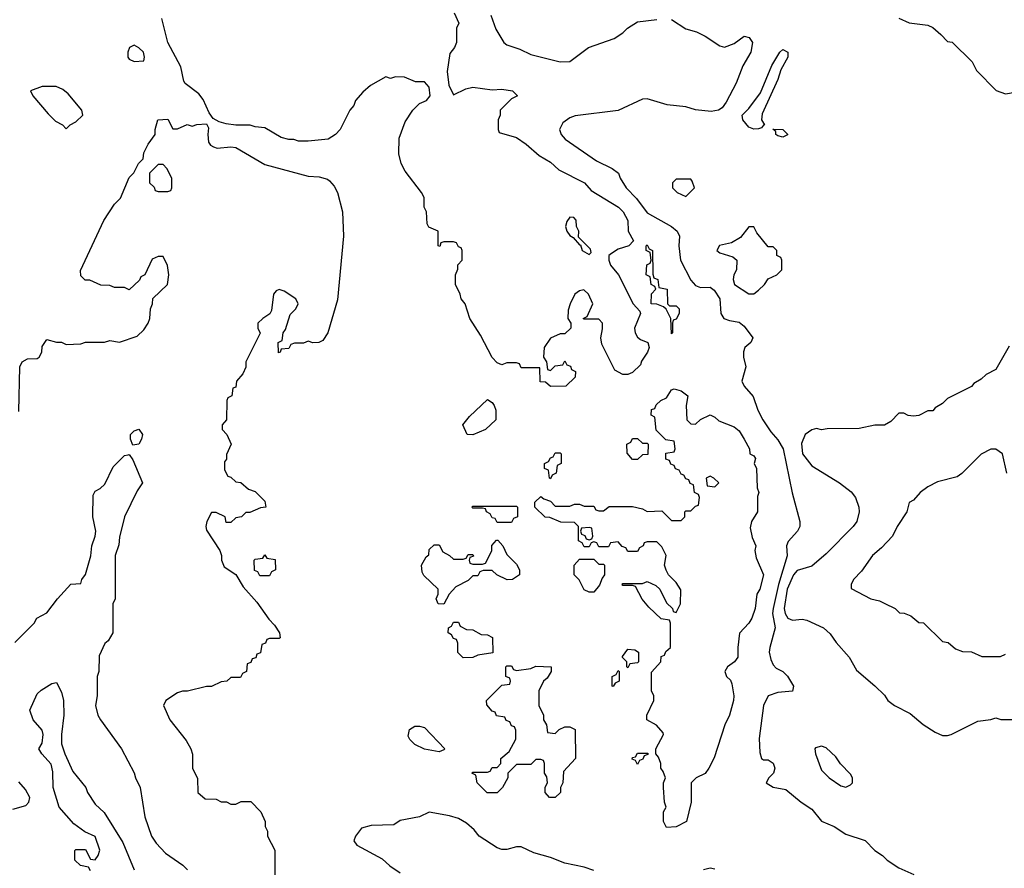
# Model space of a CAD drawing. Header units: inches. Extents: x 2671394 to 2765652, y 830470 to 955458.
# Tile 18 of 256: x 2685038 to 2689105, y 861497 to 865005. Entities that reach past the tile are written whole.
import ezdxf

# ---------------------------------------------------------------- set-up
doc = ezdxf.new("R2010")
doc.units = ezdxf.units.IN
doc.header["$MEASUREMENT"] = 0
doc.layers.add('C6886', color=7, linetype='Continuous')

msp = doc.modelspace()

# ---------------------------------------------------------------- linework, layer by layer
at = {"layer": 'C6886', "color": 2}
for points, elevation in [([(2686832.7, 865032.7), (2686852, 864990), (2686842, 864970), (2686842, 864910), (2686834, 864890), (2686815.3, 864864.7), (2686804, 864790), (2686810, 864734), (2686830, 864694), (2686881.2, 864718.8), (2686910, 864726), (2686990, 864714), (2687030, 864717.3), (2687074, 864710), (2687094, 864690), (2687070, 864678), (2687022, 864630), (2687022, 864610), (2687014, 864590), (2687014, 864550), (2687018, 864538), (2687090, 864518), (2687130.5, 864490.5), (2687183.4, 864443.4), (2687230, 864416), (2687264.5, 864384.5), (2687371.3, 864330), (2687398, 864298), (2687511.3, 864230), (2687531.3, 864210), (2687550, 864174), (2687552, 864130), (2687574, 864090), (2687554, 864070), (2687510, 864055.3), (2687482, 864038), (2687472, 864030), (2687471.3, 864010), (2687478, 863990), (2687511, 863950), (2687572, 863830), (2687599.6, 863799.6), (2687602, 863790), (2687578, 863730), (2687581, 863710), (2687590, 863692), (2687602, 863682), (2687632, 863670), (2687638, 863650), (2687631.3, 863630), (2687606.4, 863593.6), (2687602, 863578), (2687570, 863546), (2687550, 863538), (2687530, 863538), (2687496.4, 863556.4), (2687443.1, 863663.1), (2687438, 863690), (2687446, 863726), (2687446, 863750), (2687430, 863766), (2687370, 863766), (2687366, 863770), (2687382, 863778), (2687406, 863830), (2687388, 863870), (2687368, 863888), (2687350, 863884), (2687331.3, 863870), (2687311.3, 863830), (2687303.6, 863803.6), (2687302, 863770), (2687314, 863750), (2687314, 863730), (2687290, 863706), (2687270, 863706), (2687230, 863688), (2687204.7, 863650), (2687202, 863610), (2687214, 863590), (2687218, 863558), (2687230, 863554), (2687250, 863574), (2687282, 863578), (2687290, 863594), (2687298, 863578), (2687312.7, 863572.7), (2687318, 863558), (2687334, 863550), (2687332.7, 863527.3), (2687294, 863490), (2687230, 863488), (2687210, 863506), (2687187.3, 863507.3), (2687186, 863566), (2687110, 863566), (2687102, 863582), (2687090, 863586), (2687050, 863586), (2687030, 863578), (2687010, 863586), (2686990, 863608), (2686940.9, 863700.9), (2686898, 863770), (2686878, 863830), (2686862, 863850), (2686858, 863870), (2686838, 863910), (2686838, 863950), (2686847.3, 863972.7), (2686848.4, 863991.6), (2686866, 864010), (2686866, 864050), (2686862, 864062), (2686850, 864066), (2686842, 864082), (2686830, 864086), (2686790, 864086), (2686778, 864082), (2686772.7, 864067.3), (2686766, 864070), (2686766, 864130), (2686727.3, 864147.3), (2686720.4, 864160.4), (2686718, 864210), (2686708.7, 864230), (2686708, 864270), (2686698, 864290), (2686630, 864378), (2686614, 864410), (2686604, 864450), (2686604.7, 864515.3), (2686630, 864582), (2686662, 864630), (2686690, 864658), (2686718, 864670), (2686734, 864690), (2686730, 864726), (2686710, 864748), (2686672.7, 864747.3), (2686627.3, 864767.3), (2686590, 864768), (2686570, 864762), (2686550, 864768), (2686486.8, 864733.2), (2686455.3, 864704.7), (2686424.7, 864670), (2686418, 864650), (2686402, 864630), (2686362, 864550), (2686342, 864530), (2686312, 864510), (2686230, 864502), (2686190, 864502), (2686170, 864508.7), (2686150, 864508.7), (2686118, 864518), (2686050, 864558), (2686010, 864562), (2685990, 864568.7), (2685930, 864568.7), (2685890, 864574), (2685862, 864582), (2685836.4, 864596.4), (2685820.2, 864620.2), (2685795.1, 864675.1), (2685778, 864698), (2685721.2, 864741.2), (2685715.3, 864750), (2685704, 864810), (2685649.2, 864910), (2685625.2, 865010)], 18), ([(2686983.9, 865023.9), (2687004.7, 864964.7), (2687038, 864910), (2687050, 864901), (2687103.4, 864883.4), (2687150, 864860.7), (2687270, 864830.8), (2687310, 864831.3), (2687388, 864890), (2687493.6, 864926.4), (2687529.3, 864950.7), (2687548.7, 864970), (2687590, 864996), (2687670, 865006)], 22), ([(2688670, 865011.3), (2688711.6, 864991.6), (2688790, 864982), (2688810, 864972), (2688843.6, 864943.6), (2688870, 864914), (2688890, 864912), (2688972, 864830), (2688990, 864794), (2689071.6, 864711.6), (2689110, 864698), (2689150, 864704.7), (2689270, 864790.8), (2689320.1, 864839.9), (2689501, 865039)], 26), ([(2687730, 865006), (2687790, 864966.8), (2687834.4, 864954.4), (2687870, 864936), (2687930, 864896), (2687950, 864891.3), (2687990, 864906), (2688030, 864936), (2688050.9, 864930.9), (2688064.7, 864910), (2688058, 864870), (2688025.8, 864814.2), (2687998, 864742), (2687956.3, 864663.7), (2687939.3, 864640.7), (2687924.7, 864630), (2687894.6, 864625.4), (2687830, 864632.3), (2687790, 864644.5), (2687713, 864653), (2687630, 864677.6), (2687610, 864675.6), (2687510, 864629.2), (2687333, 864607), (2687310, 864599.3), (2687281.6, 864578.4), (2687267.3, 864550), (2687274, 864530), (2687290.8, 864510), (2687420.6, 864420.6), (2687484.7, 864390), (2687511.3, 864370), (2687518, 864350), (2687542.8, 864310), (2687585.4, 864265.4), (2687630, 864206), (2687730.3, 864150.3), (2687754, 864130), (2687764, 864110), (2687760.7, 864070), (2687768, 864010), (2687810, 863927.7), (2687830, 863906), (2687850, 863897.1), (2687890, 863898.8), (2687906.4, 863886.4), (2687930.5, 863850), (2687934.8, 863790), (2687947.3, 863770), (2687970, 863760.7), (2688010, 863754), (2688030, 863737.3), (2688066.8, 863690), (2688058, 863670), (2688034, 863650), (2688028.3, 863631.7), (2688028, 863610), (2688037.3, 863570), (2688021, 863510), (2688031.3, 863490), (2688067.5, 863447.5), (2688087.7, 863390), (2688108.2, 863350), (2688140.2, 863300.2), (2688170, 863268), (2688191.8, 863230), (2688228.3, 863048.3), (2688261, 862930), (2688261, 862910), (2688251, 862890), (2688212.7, 862847.3), (2688204.9, 862830), (2688208, 862788), (2688173, 862670), (2688150.2, 862570), (2688147.7, 862550), (2688158.6, 862490), (2688136.5, 862410), (2688134.4, 862390), (2688140.4, 862360.4), (2688150, 862338), (2688163.5, 862323.5), (2688190.6, 862310.6), (2688210, 862291.3), (2688234.8, 862250), (2688230, 862229.4), (2688170, 862222.9), (2688130.4, 862209.6), (2688110.4, 862170), (2688093, 862033), (2688094.8, 861974.8), (2688102, 861950), (2688110, 861944.7), (2688130, 861944.7), (2688150, 861931.3), (2688158, 861910), (2688152, 861890), (2688132, 861870), (2688122, 861850), (2688150, 861832), (2688202.8, 861822.8), (2688266, 861770), (2688310, 861740.7), (2688350, 861691), (2688402, 861670), (2688450, 861638), (2688530, 861611.3), (2688570.9, 861570.9), (2688602, 861550), (2688622, 861530), (2688670, 861498), (2688730.9, 861470.9)], 22), ([(2685034.6, 863385.4), (2685038, 863570), (2685048, 863590), (2685070, 863602), (2685110, 863604.7), (2685118, 863610), (2685128.7, 863630), (2685130, 863654), (2685150, 863682), (2685190, 863671.3), (2685210, 863671.3), (2685230, 863662), (2685290, 863664.7), (2685310, 863671), (2685388.4, 863671.6), (2685410, 863678), (2685450, 863672), (2685523.1, 863696.9), (2685550, 863722), (2685568, 863750), (2685575.3, 863770), (2685578, 863810), (2685586, 863830), (2685587.3, 863852.7), (2685648, 863910), (2685654, 863950), (2685648.4, 863988.4), (2685630, 864026), (2685610, 864026), (2685585.4, 864014.6), (2685554, 863950), (2685538, 863942), (2685532.7, 863927.3), (2685490, 863888), (2685470, 863898), (2685430, 863898), (2685410, 863906), (2685372.7, 863907.3), (2685327.3, 863927.3), (2685308.4, 863928.4), (2685290, 863946), (2685288.4, 863968.4), (2685385.6, 864174.4), (2685430, 864242), (2685453.6, 864266.4), (2685490, 864352), (2685509, 864371), (2685528.7, 864410), (2685548, 864430), (2685550, 864454), (2685568.7, 864490), (2685598, 864530), (2685598, 864550), (2685608.9, 864591.1), (2685650, 864594), (2685670, 864554), (2685690, 864554), (2685730, 864571.3), (2685750, 864564.7), (2685769.1, 864570.9), (2685810, 864574), (2685818, 864558), (2685814.8, 864530), (2685818, 864498), (2685825.5, 864485.5), (2685838.5, 864478.5), (2685853.7, 864473.7), (2685910, 864478.8), (2685930, 864476), (2686050, 864406), (2686230, 864358), (2686275.3, 864355.3), (2686310, 864344.7), (2686318, 864338), (2686336.8, 864316.8), (2686351, 864290), (2686371, 864210), (2686376, 864110), (2686350, 863846), (2686311, 863710), (2686290, 863678), (2686274, 863670), (2686248.7, 863668.7), (2686230, 863675.3), (2686210, 863668), (2686172.7, 863667.3), (2686158, 863662), (2686150, 863646), (2686118, 863642), (2686114, 863630), (2686107.3, 863627.3), (2686106, 863670), (2686122, 863678), (2686126, 863710), (2686136.4, 863723.6), (2686154.6, 863785.4), (2686178, 863810), (2686188, 863830), (2686178, 863850), (2686130, 863882), (2686110, 863888.7), (2686096.9, 863883.1), (2686086, 863870), (2686078, 863802), (2686070.8, 863789.2), (2686042, 863770), (2686022, 863750), (2686022, 863730), (2686031.6, 863708.4), (2685972, 863590), (2685971.6, 863568.4), (2685959.6, 863540.4), (2685934, 863510), (2685930, 863486), (2685918, 863482), (2685914, 863450), (2685898, 863442), (2685894, 863430), (2685892, 863350), (2685874, 863330), (2685874, 863310), (2685894, 863290), (2685912, 863250), (2685892.7, 863207.3), (2685891.6, 863188.4), (2685883.6, 863176.4), (2685883.6, 863143.6), (2685898, 863118), (2685910, 863114), (2685930, 863094), (2685951.6, 863091.6), (2685983.6, 863063.6), (2686010, 863054), (2686050, 863014), (2686054, 862990), (2686032.7, 862987.3), (2685988, 862968), (2685972, 862968), (2685954, 862950), (2685930, 862946), (2685910, 862926), (2685890, 862926), (2685886, 862950), (2685850, 862968), (2685830, 862968), (2685811, 862930), (2685807.3, 862910), (2685810, 862894), (2685864.7, 862810), (2685871.3, 862790), (2685871.3, 862770), (2685882.8, 862742.8), (2685931.3, 862711.3), (2685960.7, 862660.7), (2686016.8, 862596.8), (2686066.4, 862526.4), (2686090, 862502), (2686111.3, 862470), (2686114, 862450), (2686110, 862446), (2686070, 862446), (2686058, 862442), (2686052.7, 862427.3), (2686038, 862422), (2686032.7, 862387.3), (2686018, 862382), (2686012.7, 862367.3), (2685998, 862362), (2685992.7, 862347.3), (2685978, 862342), (2685974, 862310), (2685958, 862302), (2685950, 862286), (2685910, 862286), (2685894, 862270), (2685870, 862268), (2685830, 862248.7), (2685810, 862248.7), (2685731.1, 862228.9), (2685710, 862228.7), (2685690, 862222), (2685642, 862190), (2685632, 862170), (2685658, 862110), (2685725.4, 862025.4), (2685744.7, 861990), (2685751.6, 861968.4), (2685752, 861910), (2685772.7, 861867.3), (2685774, 861810), (2685803.6, 861783.6), (2685850, 861782), (2685870, 861772), (2685891.6, 861771.6), (2685910, 861762), (2685930, 861762), (2685952.7, 861772.7), (2685992.7, 861772.7), (2686034, 861730), (2686052, 861690), (2686052, 861670), (2686062, 861650), (2686062, 861630), (2686091.1, 861571.1), (2686092, 861470)], 18), ([(2689125.4, 863654.6), (2689070, 863558), (2689030, 863538), (2689010, 863518), (2688979.6, 863500.4), (2688970, 863488), (2688870, 863438), (2688850, 863418), (2688819.6, 863400.4), (2688810, 863388), (2688790, 863388), (2688751.6, 863368.4), (2688730, 863366), (2688708.4, 863368.4), (2688690, 863378), (2688670, 863378), (2688636.9, 863343.1), (2688610, 863328), (2688570, 863328), (2688505.4, 863314.6), (2688373.6, 863313.6), (2688350, 863309), (2688330, 863314), (2688310, 863308.7), (2688282, 863290), (2688267.1, 863252.9), (2688271, 863210), (2688310, 863161), (2688424.7, 863090), (2688473.2, 863053.2), (2688491, 863030), (2688504.7, 862990), (2688506, 862970), (2688496, 862930), (2688481, 862910), (2688370, 862797.2), (2688310, 862745.2), (2688250, 862727.3), (2688234.4, 862710), (2688208, 862650), (2688196, 862570), (2688199.5, 862550), (2688210.4, 862530.4), (2688230, 862522), (2688270, 862526.8), (2688290, 862522.8), (2688358, 862490), (2688386.4, 862466.4), (2688411.3, 862430), (2688464.7, 862370), (2688495.3, 862315.3), (2688570, 862251.3), (2688610, 862212), (2688624.7, 862190), (2688652, 862170), (2688716.8, 862136.8), (2688770, 862091.3), (2688819.8, 862059.8), (2688850, 862046), (2688870, 862046), (2688886, 862050), (2688995.3, 862104.7), (2689050, 862111.3), (2689070, 862118), (2689091.6, 862111.6), (2689170, 862112)], 26), ([(2685018, 862430), (2685098, 862510), (2685108.9, 862531.1), (2685150, 862552), (2685194, 862610), (2685249.3, 862670.7), (2685290, 862674), (2685294, 862690), (2685310, 862711.3), (2685331.6, 862788.4), (2685336.2, 862830), (2685349.6, 862870), (2685351.6, 862890), (2685339.5, 862950), (2685341.2, 863038.8), (2685350, 863056), (2685370, 863066), (2685390, 863084.7), (2685424, 863156), (2685470, 863203), (2685486.4, 863206.4), (2685490, 863206.8), (2685505.3, 863185.3), (2685544.7, 863090), (2685523.5, 863056.5), (2685471.3, 862950), (2685450, 862866), (2685446.8, 862833.2), (2685432, 862790), (2685432, 862610), (2685422, 862590), (2685422, 862470), (2685403.6, 862436.4), (2685390, 862426), (2685365.4, 862374.6), (2685364.7, 862310), (2685358, 862290), (2685358, 862210), (2685351.3, 862170), (2685361, 862130), (2685371, 862110), (2685458, 861990), (2685510.7, 861890.7), (2685516, 861870), (2685536, 861830), (2685554, 861710), (2685582.8, 861630), (2685601.1, 861601.1), (2685639.8, 861559.8), (2685712, 861510), (2685730.9, 861490.9)], 14), ([(2689115.3, 863130), (2689098, 863210), (2689070, 863228.7), (2689050, 863228.7), (2689010, 863208.7), (2688930, 863128.7), (2688910, 863115.3), (2688830, 863094), (2688790, 863074), (2688758, 863050), (2688730, 863018), (2688711.6, 863008.4), (2688702, 862970), (2688662.8, 862910), (2688642.8, 862870), (2688598.5, 862821.5), (2688561, 862790), (2688515.3, 862724.7), (2688482, 862690), (2688472, 862670), (2688472.7, 862652.7), (2688554, 862610), (2688590, 862602), (2688611.3, 862591.3), (2688654, 862570), (2688672.7, 862552.7), (2688691.6, 862551.6), (2688719.6, 862539.6), (2688752.7, 862512.7), (2688771.6, 862511.6), (2688850, 862434), (2688874, 862430), (2688903.6, 862403.6), (2688932.7, 862392.7), (2688970, 862392), (2689012.7, 862372.7), (2689090, 862372), (2689110, 862382)], 30), ([(2685330, 861486), (2685322, 861502), (2685288.4, 861508.4), (2685266, 861530), (2685266, 861570), (2685270, 861574), (2685310, 861574), (2685330, 861534), (2685350, 861532), (2685362, 861550), (2685368.4, 861571.6), (2685350, 861628), (2685307.3, 861647.3), (2685260.9, 861680.9), (2685200.9, 861750), (2685175.6, 861830), (2685175.3, 861895.3), (2685167.2, 861927.2), (2685129.2, 861970), (2685117.2, 861990), (2685130, 862014), (2685134.5, 862050), (2685130, 862068), (2685093.2, 862110), (2685079, 862150), (2685110, 862218), (2685126.3, 862233.7), (2685170, 862261), (2685190, 862264.7), (2685210, 862224.7), (2685218.4, 862190), (2685219.5, 862130), (2685210.7, 862050), (2685210.9, 862010.9), (2685224.7, 861970), (2685256.9, 861896.9), (2685310.9, 861830.9), (2685318, 861810), (2685350, 861762), (2685387.1, 861727.1), (2685463.6, 861603.6), (2685510.4, 861490)], 10), ([(2685010, 861741), (2685063.1, 861756.9), (2685075.3, 861770), (2685079, 861790), (2685062, 861822), (2685034, 861854)], 14), ([(2687410, 861487.8), (2687370, 861501.6), (2687290, 861517.2), (2687230, 861541.2), (2687161.2, 861561.2), (2687110, 861585.2), (2687090, 861585.2), (2687050, 861574), (2687030, 861574), (2687010, 861581.2), (2686935.3, 861630), (2686915.3, 861655.3), (2686883.1, 861683.1), (2686850, 861702), (2686813.6, 861713.6), (2686730, 861729), (2686688.9, 861708.9), (2686610, 861694), (2686583.6, 861676.4), (2686490, 861674), (2686450, 861662), (2686424.7, 861630), (2686418, 861610), (2686430, 861592), (2686535.3, 861535.3), (2686566.4, 861506.4), (2686610, 861478)], 22), ([(2687910, 861493.2), (2687890, 861497.2), (2687862, 861490)], 22)]:
    msp.add_lwpolyline(points, dxfattribs=dict(at, elevation=elevation))
for points, elevation in [([(2685510, 864899), (2685492, 864890), (2685484.7, 864870), (2685484.7, 864850), (2685490, 864842), (2685510, 864831.3), (2685550, 864834), (2685553.2, 864850), (2685548.7, 864870), (2685530, 864888.7)], 22), ([(2688070, 864552.7), (2688050, 864560.9), (2688025.2, 864590), (2688022, 864610), (2688050, 864638), (2688097.5, 864702.5), (2688144.7, 864815.3), (2688178, 864870), (2688190, 864882), (2688211.3, 864870), (2688211, 864850), (2688182.8, 864797.2), (2688170, 864758), (2688104.5, 864615.5), (2688102.8, 864590), (2688114, 864570), (2688110, 864568), (2688102, 864558), (2688090, 864553.2)], 22), ([(2685188.9, 864728.9), (2685130, 864728.7), (2685082, 864710), (2685091.3, 864690), (2685155.3, 864615.3), (2685185.4, 864585.4), (2685214, 864570), (2685230, 864554), (2685246, 864570), (2685270, 864582), (2685298, 864610), (2685294, 864630), (2685237.5, 864697.5), (2685216, 864716)], 22), ([(2688190, 864519), (2688170, 864524), (2688162, 864530), (2688162, 864542), (2688148.4, 864551.6), (2688190, 864550.8), (2688210, 864531.3), (2688210, 864528)], 22), ([(2685630, 864406), (2685610, 864406), (2685574, 864370), (2685574, 864330), (2685592.7, 864312.7), (2685598, 864298), (2685610, 864294), (2685650, 864294), (2685662, 864298), (2685666, 864310), (2685666, 864350), (2685646, 864390)], 18), ([(2687810, 864346), (2687750, 864346), (2687734, 864330), (2687734, 864310), (2687754, 864290), (2687790, 864274), (2687826, 864310), (2687816.4, 864336.4)], 26), ([(2687310, 864188), (2687298, 864170), (2687292, 864150), (2687298, 864130), (2687310, 864112), (2687324.7, 864104.7), (2687350, 864074), (2687354, 864074), (2687362, 864050), (2687390, 864034), (2687398, 864042), (2687396.4, 864056.4), (2687346, 864106), (2687348, 864130), (2687338, 864150), (2687336.4, 864176.4), (2687327.3, 864187.3)], 18), ([(2688070, 864148), (2688050, 864148), (2688015.5, 864104.5), (2687978, 864082), (2687928.5, 864071.5), (2687918, 864050), (2687930, 864041), (2687984.5, 864024.5), (2688001, 864010), (2687998.8, 863970), (2687988, 863950), (2687984.9, 863930), (2687991.3, 863910), (2688050, 863871), (2688070, 863871), (2688090, 863886), (2688115.3, 863910), (2688130, 863934), (2688166, 863950), (2688186, 863970), (2688186, 864010), (2688182, 864022), (2688166, 864030), (2688166, 864050), (2688150, 864066), (2688130, 864066), (2688083.2, 864123.2)], 26), ([(2687722, 863822), (2687750, 863822), (2687762, 863810), (2687762, 863790), (2687750, 863766), (2687738, 863762), (2687734, 863750), (2687734, 863710), (2687730, 863706), (2687728, 863770), (2687708.4, 863808.4), (2687698, 863818), (2687670, 863828), (2687646, 863830), (2687648.4, 863871.6), (2687666, 863890), (2687662, 863902), (2687646, 863910), (2687642, 863942), (2687626, 863950), (2687628.9, 863991.1), (2687642, 863998), (2687646, 864010), (2687642, 864042), (2687626, 864050), (2687626, 864070), (2687630, 864074), (2687638, 864058), (2687651.3, 864050), (2687652.7, 863952.7), (2687658, 863938), (2687674, 863930), (2687678, 863898), (2687712, 863890), (2687714, 863830)], 18), ([(2687830, 863332), (2687850, 863352), (2687890, 863371.3), (2687910, 863362), (2687926.4, 863346.4), (2687990, 863321), (2688010, 863304.7), (2688031, 863270), (2688052, 863230), (2688054, 863210), (2688070, 863202), (2688078, 863190), (2688072, 863170), (2688082, 863150), (2688084.7, 863070), (2688091.3, 863050), (2688086, 863034), (2688086, 862970), (2688061, 862930), (2688056, 862904), (2688064, 862864), (2688078.8, 862830), (2688074.8, 862810), (2688079.8, 862779.8), (2688110.8, 862710), (2688094.8, 862650), (2688082.8, 862630), (2688076.3, 862570), (2688062.8, 862530), (2688050.5, 862509.5), (2688011, 862469), (2688004, 862410), (2688004.7, 862370), (2687991.3, 862350), (2687962, 862330), (2687951.3, 862310), (2687958, 862290), (2687973.7, 862273.7), (2687979.8, 862259.8), (2687987.3, 862210), (2687986.8, 862190), (2687970.6, 862130), (2687950.6, 862090), (2687906.4, 861953.6), (2687884.7, 861910), (2687870, 861888.7), (2687832, 861870), (2687811.3, 861850), (2687811.3, 861770), (2687792, 861690), (2687750, 861668), (2687710, 861666), (2687698, 861690), (2687698, 861730), (2687708, 861750), (2687702, 861770), (2687698, 861830), (2687698, 861850), (2687706, 861870), (2687696.4, 861896.4), (2687686, 861910), (2687686, 861930), (2687676.4, 861956.4), (2687666, 861970), (2687666, 861990), (2687698, 862050), (2687696.4, 862056.4), (2687668.4, 862088.4), (2687628, 862110), (2687628, 862130), (2687658, 862190), (2687658, 862210), (2687648, 862230), (2687647.3, 862307.3), (2687686, 862350), (2687687.3, 862372.7), (2687702, 862378), (2687707.3, 862392.7), (2687726, 862410), (2687726, 862510), (2687722, 862522), (2687687.3, 862527.3), (2687636.4, 862576.4), (2687609.1, 862609.1), (2687582, 862662), (2687570, 862666), (2687530, 862666), (2687526, 862670), (2687530, 862674), (2687610, 862674), (2687630, 862682), (2687665.4, 862665.4), (2687682, 862650), (2687710, 862594), (2687734, 862570), (2687738, 862558), (2687750, 862554), (2687768, 862590), (2687768.4, 862648.4), (2687750, 862678), (2687718, 862710), (2687708.4, 862728.4), (2687702, 862750), (2687708, 862790), (2687690, 862826), (2687670, 862846), (2687630, 862846), (2687618, 862842), (2687614, 862830), (2687598, 862822), (2687590, 862806), (2687550, 862806), (2687542, 862822), (2687527.3, 862827.3), (2687510, 862846), (2687478, 862842), (2687470, 862826), (2687430, 862826), (2687422, 862842), (2687410, 862846), (2687398, 862842), (2687390, 862826), (2687370, 862826), (2687362, 862842), (2687346, 862850), (2687346, 862910), (2687330, 862926), (2687272.7, 862927.3), (2687227.3, 862947.3), (2687208.4, 862948.4), (2687166, 862990), (2687166, 863010), (2687190, 863034), (2687203.6, 863023.6), (2687230, 863014), (2687250, 862994), (2687310, 862994), (2687330, 863002), (2687350, 863002), (2687370, 862994), (2687410, 862994), (2687418, 862978), (2687430, 862974), (2687450, 862974), (2687472.7, 862992.7), (2687570, 862992), (2687610, 862982), (2687630, 862972), (2687690, 862974), (2687730, 862934), (2687770, 862934), (2687786, 862950), (2687786, 862970), (2687790, 862974), (2687810, 862974), (2687830, 862994), (2687842, 862998), (2687846, 863030), (2687842, 863042), (2687826, 863050), (2687822, 863082), (2687807.3, 863087.3), (2687802, 863102), (2687790, 863106), (2687782, 863122), (2687770, 863126), (2687762, 863142), (2687747.3, 863147.3), (2687742, 863162), (2687727.3, 863167.3), (2687722, 863182), (2687707.3, 863187.3), (2687707.3, 863212.7), (2687742, 863218), (2687746, 863230), (2687742, 863262), (2687707.3, 863267.3), (2687667.3, 863307.3), (2687662, 863362), (2687646, 863370), (2687647.3, 863392.7), (2687662, 863398), (2687667.3, 863412.7), (2687686, 863430), (2687710, 863442), (2687730, 863474), (2687742, 863478), (2687770.7, 863470.7), (2687798, 863450), (2687791.3, 863410), (2687794, 863350), (2687810, 863334)], 18), ([(2686910, 863288.7), (2686886, 863290), (2686868, 863330), (2686896.4, 863363.6), (2686970, 863434), (2686990, 863422), (2686998, 863410), (2687004.7, 863390), (2687004.7, 863350), (2686962, 863310)], 18), ([(2685505.6, 863245.6), (2685495.3, 863270), (2685495.3, 863290), (2685510, 863304.7), (2685530, 863312), (2685544.7, 863290), (2685541, 863270), (2685530, 863249.3)], 14), ([(2687610, 863254), (2687630, 863254), (2687634, 863250), (2687632.7, 863207.3), (2687610, 863206), (2687590, 863186), (2687570, 863186), (2687547.3, 863212.7), (2687546, 863250), (2687562, 863258), (2687570, 863274), (2687590, 863274)], 18), ([(2687230, 863106), (2687226, 863110), (2687222, 863142), (2687206, 863150), (2687206, 863170), (2687222, 863178), (2687230, 863194), (2687242, 863198), (2687250, 863214), (2687270, 863214), (2687274, 863210), (2687274, 863170), (2687258, 863162), (2687254, 863130), (2687238, 863122)], 18), ([(2687890, 863118), (2687874, 863110), (2687878, 863078), (2687910, 863074), (2687926, 863090), (2687906, 863110)], 18), ([(2687010, 862926), (2687002, 862942), (2686990, 862946), (2686982, 862962), (2686966, 862970), (2686962, 862982), (2686950, 862986), (2686910, 862986), (2686906, 862990), (2686910, 862994), (2687090, 862994), (2687094, 862990), (2687094, 862950), (2687078, 862942), (2687070, 862926)], 18), ([(2687390, 862906), (2687358, 862902), (2687354, 862890), (2687358, 862878), (2687372.7, 862872.7), (2687378, 862858), (2687390, 862854), (2687402, 862858), (2687406, 862870), (2687402, 862902)], 18), ([(2687051.1, 862688.9), (2687009.1, 862709.1), (2686990, 862728), (2686952.7, 862727.3), (2686938, 862722), (2686930, 862706), (2686910, 862706), (2686890, 862686), (2686839.6, 862660.4), (2686812, 862630), (2686790, 862588), (2686766, 862590), (2686758, 862610), (2686766, 862630), (2686766, 862650), (2686707.3, 862707.3), (2686700.4, 862720.4), (2686698, 862750), (2686716.4, 862783.6), (2686727.3, 862792.7), (2686730, 862814), (2686750, 862834), (2686770, 862834), (2686785.4, 862805.4), (2686814, 862790), (2686830, 862774), (2686870, 862774), (2686882, 862778), (2686890, 862794), (2686910, 862794), (2686912.7, 862787.3), (2686898, 862782), (2686894, 862770), (2686898, 862758), (2686910, 862754), (2686950, 862754), (2686962, 862758), (2686976.4, 862783.6), (2686988, 862810), (2686988.4, 862831.6), (2687007.3, 862852.7), (2687012.7, 862852.7), (2687034, 862830), (2687050, 862794), (2687090, 862754), (2687102, 862730), (2687102, 862710), (2687074, 862690)], 18), ([(2686030, 862706), (2686022, 862722), (2686007.3, 862727.3), (2686006, 862770), (2686010, 862774), (2686042, 862778), (2686050, 862792), (2686058, 862778), (2686092.7, 862772.7), (2686094, 862730), (2686078, 862722), (2686070, 862706)], 18), ([(2687430, 862754), (2687450, 862754), (2687454, 862750), (2687454, 862710), (2687443.6, 862696.4), (2687432.7, 862667.3), (2687410, 862638), (2687390, 862638), (2687370, 862648), (2687348.9, 862688.9), (2687328, 862710), (2687328, 862750), (2687350, 862774), (2687410, 862774)], 18), ([(2686870, 862366), (2686848.4, 862388.4), (2686847.3, 862427.3), (2686842, 862442), (2686830, 862446), (2686822, 862462), (2686808, 862470), (2686808.7, 862491.3), (2686822, 862498), (2686830, 862514), (2686850, 862514), (2686858, 862498), (2686883.6, 862483.6), (2686910, 862482), (2686943.6, 862463.6), (2686970, 862462), (2686991.3, 862451.3), (2686992.7, 862387.3), (2686930, 862378), (2686910, 862368)], 18), ([(2687550, 862326), (2687546, 862330), (2687546, 862350), (2687528.4, 862368.4), (2687528.4, 862371.6), (2687550, 862402), (2687579.6, 862399.6), (2687594, 862390), (2687594, 862350), (2687590, 862346), (2687558, 862342)], 18), ([(2687090, 862314), (2687150, 862322), (2687170, 862332), (2687234, 862330), (2687234, 862310), (2687216.9, 862283.1), (2687202, 862270), (2687182, 862230), (2687182, 862170), (2687202, 862130), (2687202, 862110), (2687214, 862090), (2687218, 862058), (2687250, 862054), (2687266, 862070), (2687290, 862082), (2687310, 862082), (2687332, 862070), (2687334, 861950), (2687283.6, 861896.4), (2687282, 861850), (2687272, 861830), (2687272, 861810), (2687250, 861788.7), (2687226, 861790), (2687208, 861810), (2687208.4, 861831.6), (2687218, 861850), (2687215.3, 861875.3), (2687206, 861890), (2687206, 861930), (2687202, 861942), (2687190, 861946), (2687170, 861946), (2687150, 861926), (2687090, 861926), (2687054, 861890), (2687054, 861870), (2687032, 861830), (2687010, 861808.7), (2686969.1, 861809.1), (2686928, 861850), (2686922, 861882), (2686906, 861890), (2686910, 861894), (2686970, 861894), (2686982, 861898), (2686990, 861914), (2687010, 861914), (2687026, 861930), (2687026, 861950), (2687060.4, 861979.6), (2687088, 862030), (2687087.3, 862067.3), (2687082, 862082), (2687070, 862086), (2687062, 862102), (2687047.3, 862107.3), (2687042, 862122), (2687007.3, 862127.3), (2687002, 862142), (2686990, 862146), (2686967.3, 862172.7), (2686966, 862190), (2687030, 862254), (2687062, 862258), (2687066, 862270), (2687062, 862282), (2687046, 862290), (2687046, 862330), (2687050, 862334), (2687070, 862334), (2687078, 862318)], 18), ([(2687490, 862248), (2687486, 862250), (2687486, 862290), (2687502, 862298), (2687510, 862314), (2687514, 862310), (2687514, 862270), (2687498, 862262)], 18), ([(2686770, 861978), (2686710, 861988.7), (2686670, 862008.7), (2686648.9, 862028.9), (2686643.1, 862043.1), (2686648, 862070), (2686670, 862084.7), (2686690, 862084.7), (2686710, 862078), (2686794, 861990), (2686790, 861986)], 18), ([(2687590, 861926), (2687582, 861942), (2687568, 861948), (2687570, 861954), (2687582, 861958), (2687590, 861972), (2687632.7, 861972.7), (2687632.7, 861967.3), (2687618, 861962), (2687612.7, 861947.3), (2687598, 861942)], 18), ([(2688350, 862002), (2688325.4, 861994.6), (2688322, 861990), (2688324.7, 861970), (2688350, 861902), (2688382, 861870), (2688430, 861838), (2688450, 861832), (2688470, 861842), (2688478, 861850), (2688478, 861870), (2688470, 861886), (2688428.9, 861928.9), (2688410, 861958), (2688370, 861994)], 26)]:
    msp.add_lwpolyline(points, close=True, dxfattribs=dict(at, elevation=elevation))

doc.saveas('drawing.dxf')
